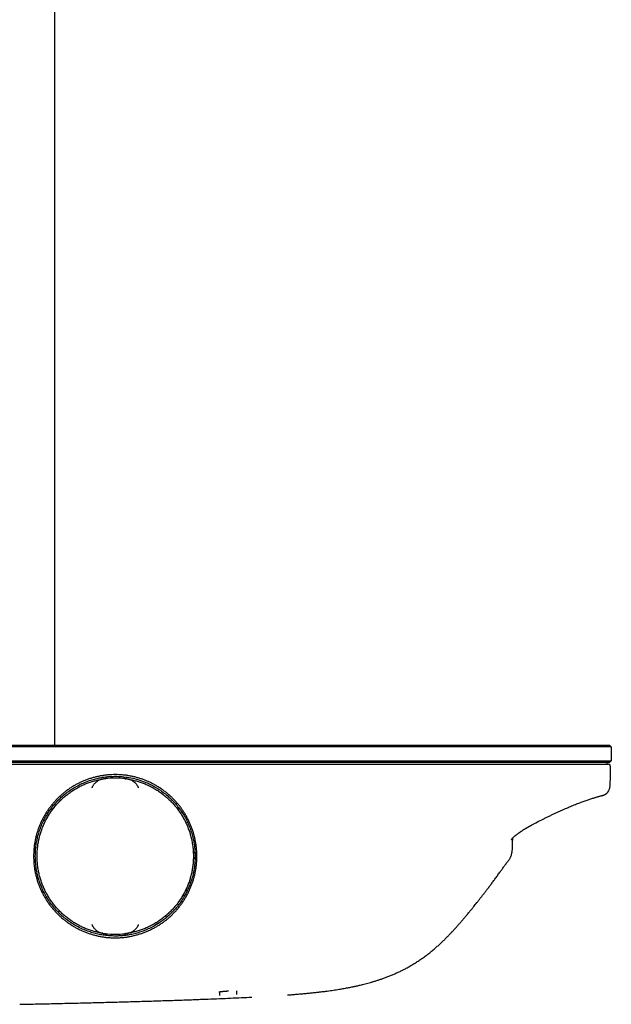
# Model space of a CAD drawing. Header units: millimetres. Extents: x 8 to 1937, y 12 to 2736.
# Tile 87 of 136: x 1136 to 1306, y 1572 to 1856. Entities that reach past the tile are written whole.
import ezdxf

# ---------------------------------------------------------------- set-up
doc = ezdxf.new("R2010")
doc.units = ezdxf.units.MM

msp = doc.modelspace()

# ---------------------------------------------------------------- linework, layer by layer
at = {"color": 7, "linetype": 'Continuous', "lineweight": 30}
for p, q in [((1145.95, 1646.79), (1145.95, 2597.88)), ((955.83, 1646.79), (1285.83, 1646.79)), ((1285.83, 1646.29), (955.83, 1646.29)), ((1285.83, 1646.79), (1305.63, 1646.79)), ((1306.13, 1646.29), (1285.83, 1646.29)), ((1305.63, 1646.79), (1306.13, 1646.29)), ((1306.13, 1646.29), (1306.13, 1642.29)), ((955.83, 1642.29), (1285.83, 1642.29)), ((1285.83, 1641.79), (955.83, 1641.79)), ((1285.83, 1642.29), (1306.13, 1642.29)), ((1305.63, 1641.79), (1285.83, 1641.79)), ((1304.83, 1641.79), (1304.83, 1641.29)), ((1306.13, 1642.29), (1305.63, 1641.79)), ((955.74, 1641.29), (1285.93, 1641.29)), ((1160.46, 1637.1), (1160.52, 1637.11)), ((1160.52, 1637.11), (1160.52, 1637.11)), ((1166.14, 1637.11), (1166.14, 1637.11)), ((1305.72, 1634.9), (1305.72, 1634.81)), ((1145.34, 1628.3), (1144.74, 1628.3)), ((1181.94, 1628.3), (1181.32, 1628.3)), ((1286.47, 1625.45), (1286.44, 1625.44)), ((1178.07, 1597.26), (1178.12, 1597.18)), ((1175.36, 1595.18), (1175.37, 1595.78)), ((1160.52, 1592.46), (1160.43, 1592.47)), ((1160.52, 1592.46), (1160.52, 1592.46)), ((1166.14, 1592.46), (1166.14, 1592.46)), ((1193.35, 1575.73), (1193.34, 1574.71)), ((1195.78, 1575.98), (1195.94, 1575.99)), ((1198.32, 1574.98), (1198.32, 1575.14))]:
    msp.add_line(p, q, dxfattribs=at)
at = {"color": 7, "linetype": 'Continuous', "lineweight": 30, "flags": 128}
for points in [[(1166.14, 1637.11), (1166.27, 1637.09), (1166.39, 1637.08)], [(1185.83, 1615.09), (1185.83, 1614.79), (1185.83, 1614.61)], [(1166.52, 1592.51), (1166.27, 1592.48), (1166.14, 1592.46)]]:
    msp.add_lwpolyline(points, dxfattribs=at)
at = {"color": 7, "linetype": 'Continuous', "lineweight": 30}
for centre, radius, start, end in [((1305.33, 1640.79), 0.5, 358.9997, 90), ((1163.33, 1614.79), 22.5, 82.8279, 97.1721), ((1303.11, 1634.86), 2.61, 283.0495, 358.8285), ((1195.83, 1606.89), 12.15, 141.5766, 145.5885), ((1195.83, 1606.89), 13.22, 136.1681, 139.2273), ((1195.83, 1606.89), 12.15, 187.0868, 191.0501), ((1195.83, 1606.89), 13.22, 193.4481, 196.4219), ((1163.33, 1614.79), 22.5, 262.8279, 277.1721)]:
    msp.add_arc(centre, radius, start, end, dxfattribs=at)
for points, knots in [([(1285.93, 1641.29), (1286.23, 1641.29), (1286.82, 1641.29), (1287.72, 1641.29), (1288.61, 1641.29), (1289.49, 1641.29), (1290.36, 1641.29), (1291.21, 1641.29), (1292.03, 1641.29), (1292.82, 1641.29), (1293.6, 1641.29), (1294.36, 1641.29), (1295.14, 1641.29), (1295.93, 1641.29), (1296.72, 1641.29), (1297.49, 1641.29), (1298.23, 1641.29), (1298.94, 1641.29), (1299.62, 1641.29), (1300.27, 1641.29), (1300.88, 1641.29), (1301.45, 1641.29), (1302, 1641.29), (1302.5, 1641.29), (1302.96, 1641.29), (1303.39, 1641.29), (1303.78, 1641.29), (1304.12, 1641.29), (1304.43, 1641.29), (1304.7, 1641.29), (1304.93, 1641.29), (1305.11, 1641.29), (1305.24, 1641.29), (1305.32, 1641.29), (1305.33, 1641.29), (1305.33, 1641.29)], [0, 0, 0, 0, 0.029473, 0.05884, 0.088127, 0.117359, 0.146558, 0.175749, 0.203285, 0.230854, 0.258472, 0.286096, 0.313711, 0.344519, 0.375313, 0.406089, 0.436845, 0.467578, 0.498285, 0.528974, 0.559659, 0.590349, 0.62105, 0.651766, 0.682499, 0.71325, 0.744022, 0.774813, 0.805625, 0.837928, 0.870259, 0.902623, 0.935026, 0.967481, 1, 1, 1, 1]), ([(1305.83, 1640.78), (1305.81, 1639.68), (1305.78, 1637.72), (1305.74, 1635.76), (1305.72, 1634.9)], [0, 0, 0, 0, 0.56, 1, 1, 1, 1]), ([(1163.33, 1591.28), (1162.99, 1591.28), (1162.3, 1591.29), (1161.26, 1591.36), (1160.23, 1591.48), (1159.21, 1591.64), (1158.2, 1591.85), (1157.21, 1592.09), (1156.23, 1592.38), (1155.28, 1592.71), (1154.32, 1593.08), (1153.38, 1593.49), (1152.46, 1593.95), (1151.56, 1594.44), (1150.67, 1594.98), (1149.82, 1595.55), (1148.99, 1596.16), (1148.2, 1596.79), (1147.43, 1597.46), (1146.7, 1598.17), (1145.99, 1598.91), (1145.3, 1599.69), (1144.66, 1600.5), (1144.05, 1601.34), (1143.48, 1602.19), (1142.95, 1603.07), (1142.46, 1603.96), (1142.02, 1604.87), (1141.61, 1605.8), (1141.23, 1606.76), (1140.9, 1607.74), (1140.62, 1608.73), (1140.37, 1609.74), (1140.17, 1610.75), (1140.02, 1611.76), (1139.91, 1612.77), (1139.85, 1613.78), (1139.83, 1614.8), (1139.85, 1615.82), (1139.92, 1616.85), (1140.03, 1617.88), (1140.19, 1618.9), (1140.39, 1619.91), (1140.64, 1620.9), (1140.92, 1621.88), (1141.25, 1622.84), (1141.62, 1623.78), (1142.03, 1624.72), (1142.49, 1625.64), (1142.98, 1626.55), (1143.52, 1627.43), (1144.1, 1628.29), (1144.7, 1629.11), (1145.34, 1629.91), (1146, 1630.67), (1146.71, 1631.4), (1147.45, 1632.11), (1148.22, 1632.79), (1149.03, 1633.43), (1149.86, 1634.04), (1150.72, 1634.62), (1151.59, 1635.15), (1152.48, 1635.64), (1153.39, 1636.08), (1154.33, 1636.5), (1155.28, 1636.87), (1156.26, 1637.2), (1157.26, 1637.49), (1158.27, 1637.73), (1159.29, 1637.94), (1160.31, 1638.09), (1161.33, 1638.2), (1162.34, 1638.27), (1163.36, 1638.29), (1164.38, 1638.27), (1165.41, 1638.2), (1166.44, 1638.08), (1167.46, 1637.92), (1168.47, 1637.72), (1169.47, 1637.47), (1170.44, 1637.19), (1171.4, 1636.86), (1172.34, 1636.49), (1173.28, 1636.08), (1174.2, 1635.63), (1175.11, 1635.13), (1175.99, 1634.59), (1176.85, 1634.01), (1177.67, 1633.41), (1178.46, 1632.77), (1179.22, 1632.1), (1179.96, 1631.4), (1180.67, 1630.66), (1181.35, 1629.89), (1181.99, 1629.08), (1182.6, 1628.25), (1183.17, 1627.39), (1183.7, 1626.51), (1184.19, 1625.62), (1184.64, 1624.71), (1185.05, 1623.78), (1185.42, 1622.82), (1185.75, 1621.85), (1186.04, 1620.86), (1186.29, 1619.85), (1186.49, 1618.84), (1186.64, 1617.83), (1186.75, 1616.82), (1186.82, 1615.81), (1186.84, 1614.78), (1186.82, 1613.75), (1186.75, 1612.72), (1186.64, 1611.69), (1186.48, 1610.67), (1186.28, 1609.66), (1186.03, 1608.67), (1185.75, 1607.7), (1185.42, 1606.74), (1185.05, 1605.78), (1184.64, 1604.84), (1184.18, 1603.92), (1183.68, 1603.01), (1183.14, 1602.13), (1182.57, 1601.27), (1181.97, 1600.45), (1181.33, 1599.66), (1180.66, 1598.9), (1179.96, 1598.16), (1179.22, 1597.46), (1178.45, 1596.78), (1177.64, 1596.14), (1176.81, 1595.53), (1175.95, 1594.96), (1175.08, 1594.43), (1174.19, 1593.95), (1173.28, 1593.5), (1172.34, 1593.09), (1171.38, 1592.71), (1170.41, 1592.38), (1169.41, 1592.09), (1168.41, 1591.84), (1167.4, 1591.63), (1166.38, 1591.47), (1165.36, 1591.36), (1164.35, 1591.29), (1163.67, 1591.28), (1163.33, 1591.28)], [0, 0, 0, 0, 0.007016, 0.014028, 0.021048, 0.028091, 0.035118, 0.041973, 0.048825, 0.055685, 0.062567, 0.069568, 0.076548, 0.083521, 0.090499, 0.097523, 0.104426, 0.111307, 0.118181, 0.12506, 0.132085, 0.13909, 0.146089, 0.153095, 0.160107, 0.166974, 0.173836, 0.180705, 0.187594, 0.194597, 0.20159, 0.208589, 0.215606, 0.222634, 0.229505, 0.236359, 0.24321, 0.250069, 0.257043, 0.26402, 0.271012, 0.278033, 0.285079, 0.291964, 0.298821, 0.305665, 0.312507, 0.31947, 0.326438, 0.333425, 0.340443, 0.347493, 0.354386, 0.361248, 0.368093, 0.374934, 0.381904, 0.388872, 0.395855, 0.402864, 0.409906, 0.416799, 0.423667, 0.430523, 0.437381, 0.444371, 0.451374, 0.458403, 0.465473, 0.472575, 0.479508, 0.486403, 0.493274, 0.500132, 0.507103, 0.514077, 0.521068, 0.528089, 0.535136, 0.542023, 0.548882, 0.555725, 0.562565, 0.569528, 0.576496, 0.583482, 0.590499, 0.597548, 0.604441, 0.611305, 0.618152, 0.624995, 0.631967, 0.638937, 0.645919, 0.652925, 0.659964, 0.666856, 0.673726, 0.680585, 0.687449, 0.694448, 0.701429, 0.708407, 0.715395, 0.72241, 0.729295, 0.736172, 0.743055, 0.749955, 0.756982, 0.763989, 0.77099, 0.777997, 0.785008, 0.791873, 0.798732, 0.805599, 0.812486, 0.819485, 0.826478, 0.833476, 0.840494, 0.847523, 0.854395, 0.86125, 0.868099, 0.874957, 0.881904, 0.888857, 0.895831, 0.90284, 0.909852, 0.916704, 0.923555, 0.930419, 0.937306, 0.944337, 0.951343, 0.958337, 0.965332, 0.972384, 0.97932, 0.986226, 0.993115, 1, 1, 1, 1]), ([(1163.33, 1591.79), (1163.46, 1591.79), (1163.72, 1591.79), (1164.11, 1591.8), (1164.52, 1591.82), (1164.93, 1591.84), (1165.35, 1591.87), (1165.77, 1591.92), (1166.21, 1591.97), (1166.99, 1592.07), (1168.12, 1592.27), (1169.58, 1592.63), (1171.04, 1593.1), (1172.48, 1593.67), (1173.96, 1594.36), (1175.44, 1595.2), (1176.82, 1596.13), (1178.1, 1597.13), (1179.28, 1598.19), (1180.42, 1599.36), (1181.5, 1600.65), (1182.51, 1602.05), (1183.44, 1603.57), (1184.27, 1605.21), (1184.98, 1606.95), (1185.56, 1608.79), (1186, 1610.72), (1186.27, 1612.73), (1186.34, 1614.34), (1186.32, 1615.52), (1186.29, 1616.24), (1186.23, 1616.96), (1186.16, 1617.67), (1186.05, 1618.37), (1185.93, 1619.07), (1185.73, 1620.07), (1185.4, 1621.35), (1184.88, 1622.89), (1184.26, 1624.37), (1183.55, 1625.79), (1182.75, 1627.15), (1181.87, 1628.44), (1180.91, 1629.65), (1179.88, 1630.78), (1178.73, 1631.9), (1177.43, 1632.99), (1175.98, 1634.02), (1174.49, 1634.93), (1172.95, 1635.71), (1171.24, 1636.41), (1169.38, 1637.01), (1167.37, 1637.46), (1165.35, 1637.73), (1163.54, 1637.81), (1161.93, 1637.76), (1160.51, 1637.63), (1159.09, 1637.41), (1157.68, 1637.1), (1156.29, 1636.7), (1154.82, 1636.17), (1153.3, 1635.51), (1151.74, 1634.68), (1150.23, 1633.72), (1148.8, 1632.64), (1147.45, 1631.45), (1146.18, 1630.15), (1145.02, 1628.75), (1143.97, 1627.24), (1143.03, 1625.65), (1142.27, 1624.07), (1141.66, 1622.53), (1141.18, 1621.04), (1140.81, 1619.52), (1140.53, 1617.96), (1140.37, 1616.39), (1140.31, 1614.73), (1140.38, 1612.99), (1140.59, 1611.2), (1140.94, 1609.42), (1141.43, 1607.68), (1142.06, 1605.99), (1142.81, 1604.34), (1143.7, 1602.77), (1144.7, 1601.26), (1145.82, 1599.84), (1147.03, 1598.54), (1148.31, 1597.34), (1149.68, 1596.25), (1151.13, 1595.26), (1152.68, 1594.38), (1154.21, 1593.65), (1155.72, 1593.07), (1157.17, 1592.61), (1158.67, 1592.25), (1160.2, 1591.98), (1161.76, 1591.82), (1162.81, 1591.8), (1163.33, 1591.79)], [0, 0, 0, 0, 0.002664, 0.005393, 0.008183, 0.011034, 0.013946, 0.016919, 0.019953, 0.023047, 0.033168, 0.043889, 0.054158, 0.064923, 0.076184, 0.087943, 0.100197, 0.11079, 0.121727, 0.133009, 0.144637, 0.156608, 0.168925, 0.181587, 0.194593, 0.207945, 0.221641, 0.235681, 0.250067, 0.25508, 0.26007, 0.26504, 0.26999, 0.274921, 0.279831, 0.284721, 0.296053, 0.307275, 0.31839, 0.329396, 0.340293, 0.351082, 0.361762, 0.372334, 0.382797, 0.395209, 0.407464, 0.419564, 0.431507, 0.443294, 0.457806, 0.472074, 0.486099, 0.499879, 0.509699, 0.519572, 0.529497, 0.539474, 0.549502, 0.559583, 0.571748, 0.583988, 0.596302, 0.608692, 0.621156, 0.633696, 0.64631, 0.659, 0.671764, 0.684604, 0.695361, 0.706171, 0.717033, 0.727947, 0.738913, 0.749931, 0.76243, 0.77493, 0.787429, 0.799928, 0.812427, 0.824926, 0.837426, 0.849925, 0.862424, 0.874923, 0.88685, 0.898905, 0.911089, 0.923402, 0.935845, 0.946313, 0.956871, 0.967519, 0.978256, 0.989083, 1, 1, 1, 1]), ([(1159.75, 1592.58), (1159.61, 1592.6), (1159.07, 1592.68), (1158.15, 1592.88), (1156.98, 1593.19), (1155.84, 1593.56), (1154.7, 1594), (1153.56, 1594.5), (1152.44, 1595.08), (1151.36, 1595.73), (1150.31, 1596.43), (1149.3, 1597.19), (1148.33, 1598), (1147.41, 1598.87), (1146.55, 1599.79), (1145.73, 1600.75), (1144.97, 1601.76), (1144.27, 1602.81), (1143.63, 1603.9), (1143.05, 1605.02), (1142.53, 1606.17), (1142.08, 1607.35), (1141.7, 1608.55), (1141.38, 1609.78), (1141.14, 1611.02), (1140.96, 1612.27), (1140.86, 1613.52), (1140.82, 1614.79), (1140.86, 1616.05), (1140.96, 1617.31), (1141.14, 1618.56), (1141.38, 1619.8), (1141.7, 1621.02), (1142.08, 1622.22), (1142.53, 1623.4), (1143.05, 1624.55), (1143.63, 1625.68), (1144.27, 1626.76), (1144.97, 1627.81), (1145.73, 1628.82), (1146.55, 1629.79), (1147.41, 1630.71), (1148.33, 1631.57), (1149.3, 1632.39), (1150.31, 1633.15), (1151.36, 1633.85), (1152.44, 1634.49), (1153.56, 1635.07), (1154.7, 1635.58), (1155.84, 1636.01), (1156.98, 1636.38), (1158.15, 1636.69), (1159.14, 1636.91), (1159.75, 1636.99), (1159.96, 1637.03)], [0, 0, 0, 0, 0.006782, 0.025652, 0.044523, 0.063393, 0.082263, 0.102077, 0.12189, 0.141703, 0.161516, 0.181329, 0.201143, 0.220956, 0.240769, 0.260582, 0.280395, 0.300209, 0.320022, 0.339835, 0.359648, 0.379461, 0.399275, 0.419088, 0.438901, 0.458714, 0.478527, 0.498341, 0.518154, 0.537967, 0.55778, 0.577593, 0.597406, 0.61722, 0.637033, 0.656846, 0.676659, 0.696472, 0.716286, 0.736099, 0.755912, 0.775725, 0.795538, 0.815352, 0.835165, 0.854978, 0.874791, 0.894604, 0.914418, 0.933288, 0.952158, 0.971029, 0.989899, 1, 1, 1, 1]), ([(1160.51, 1637.11), (1160.49, 1637.11), (1160.45, 1637.1), (1160.37, 1637.09), (1160.26, 1637.08), (1160.07, 1637.05), (1159.81, 1637), (1159.47, 1636.92), (1159.11, 1636.81), (1158.72, 1636.65), (1158.35, 1636.46), (1158.03, 1636.25), (1157.76, 1636.04), (1157.53, 1635.84), (1157.31, 1635.61), (1157.11, 1635.37), (1156.94, 1635.12), (1156.79, 1634.88), (1156.68, 1634.65), (1156.62, 1634.51), (1156.59, 1634.46)], [0, 0, 0, 0, 0.010735, 0.022948, 0.042064, 0.073359, 0.13666, 0.200033, 0.288754, 0.377744, 0.466691, 0.555352, 0.618791, 0.682436, 0.745967, 0.80925, 0.862791, 0.916459, 0.969929, 1, 1, 1, 1]), ([(1170.07, 1634.46), (1170.03, 1634.54), (1169.96, 1634.71), (1169.83, 1634.94), (1169.7, 1635.16), (1169.54, 1635.38), (1169.36, 1635.61), (1169.14, 1635.84), (1168.91, 1636.04), (1168.63, 1636.25), (1168.31, 1636.46), (1167.94, 1636.65), (1167.56, 1636.81), (1167.19, 1636.92), (1166.86, 1637), (1166.6, 1637.05), (1166.4, 1637.08), (1166.31, 1637.09), (1166.25, 1637.1), (1166.21, 1637.1), (1166.17, 1637.11), (1166.16, 1637.11)], [0, 0, 0, 0, 0.048998, 0.098167, 0.147221, 0.190759, 0.254043, 0.317575, 0.381221, 0.44466, 0.533323, 0.62227, 0.711262, 0.799984, 0.863357, 0.926659, 0.957951, 0.977068, 0.97935, 0.989284, 1, 1, 1, 1]), ([(1166.7, 1637.03), (1166.91, 1636.99), (1167.52, 1636.91), (1168.52, 1636.69), (1169.68, 1636.38), (1170.82, 1636.01), (1171.97, 1635.58), (1173.1, 1635.07), (1174.22, 1634.49), (1175.31, 1633.85), (1176.36, 1633.15), (1177.37, 1632.39), (1178.33, 1631.57), (1179.25, 1630.71), (1180.12, 1629.79), (1180.93, 1628.82), (1181.69, 1627.81), (1182.39, 1626.76), (1183.04, 1625.68), (1183.61, 1624.55), (1184.13, 1623.4), (1184.58, 1622.22), (1184.96, 1621.02), (1185.28, 1619.8), (1185.53, 1618.56), (1185.7, 1617.31), (1185.81, 1616.05), (1185.84, 1614.79), (1185.81, 1613.52), (1185.7, 1612.27), (1185.53, 1611.02), (1185.28, 1609.78), (1184.96, 1608.55), (1184.58, 1607.35), (1184.13, 1606.17), (1183.61, 1605.02), (1183.04, 1603.9), (1182.39, 1602.81), (1181.69, 1601.76), (1180.93, 1600.75), (1180.12, 1599.79), (1179.25, 1598.87), (1178.33, 1598), (1177.37, 1597.19), (1176.36, 1596.43), (1175.31, 1595.73), (1174.22, 1595.08), (1173.1, 1594.5), (1171.97, 1594), (1170.82, 1593.56), (1169.68, 1593.19), (1168.52, 1592.88), (1167.59, 1592.68), (1167.05, 1592.6), (1166.91, 1592.58)], [0, 0, 0, 0, 0.010101, 0.028971, 0.047842, 0.066712, 0.085582, 0.105396, 0.125209, 0.145022, 0.164835, 0.184648, 0.204462, 0.224275, 0.244088, 0.263901, 0.283714, 0.303528, 0.323341, 0.343154, 0.362967, 0.38278, 0.402594, 0.422407, 0.44222, 0.462033, 0.481846, 0.501659, 0.521473, 0.541286, 0.561099, 0.580912, 0.600725, 0.620539, 0.640352, 0.660165, 0.679978, 0.699791, 0.719605, 0.739418, 0.759231, 0.779044, 0.798857, 0.818671, 0.838484, 0.858297, 0.87811, 0.897923, 0.917737, 0.936607, 0.955477, 0.974348, 0.993218, 1, 1, 1, 1]), ([(1286.47, 1625.45), (1286.77, 1625.6), (1287.36, 1625.9), (1288.24, 1626.33), (1289.12, 1626.76), (1289.99, 1627.17), (1290.86, 1627.57), (1291.72, 1627.97), (1292.54, 1628.33), (1293.31, 1628.66), (1294.03, 1628.97), (1294.74, 1629.26), (1295.44, 1629.55), (1296.12, 1629.82), (1296.78, 1630.07), (1297.42, 1630.31), (1298.04, 1630.54), (1298.63, 1630.75), (1299.2, 1630.95), (1299.74, 1631.14), (1300.25, 1631.3), (1300.74, 1631.46), (1301.19, 1631.6), (1301.61, 1631.73), (1302.01, 1631.85), (1302.38, 1631.95), (1302.73, 1632.05), (1303.03, 1632.14), (1303.23, 1632.19), (1303.37, 1632.23), (1303.46, 1632.25), (1303.54, 1632.27), (1303.61, 1632.29), (1303.68, 1632.31), (1303.75, 1632.33), (1303.8, 1632.35), (1303.84, 1632.36), (1303.87, 1632.37), (1303.91, 1632.38), (1303.94, 1632.39), (1303.97, 1632.4), (1304.01, 1632.41), (1304.05, 1632.43), (1304.11, 1632.46), (1304.19, 1632.49), (1304.28, 1632.53), (1304.35, 1632.57), (1304.39, 1632.59), (1304.4, 1632.6)], [0, 0, 0, 0, 0.03463, 0.069031, 0.103288, 0.137542, 0.171827, 0.206097, 0.240314, 0.270181, 0.29996, 0.329731, 0.359571, 0.389436, 0.419285, 0.44908, 0.478787, 0.50839, 0.538034, 0.567744, 0.597488, 0.62723, 0.656938, 0.686579, 0.716179, 0.749497, 0.783019, 0.816755, 0.850707, 0.865955, 0.881079, 0.895978, 0.910569, 0.924776, 0.93836, 0.950877, 0.958361, 0.965036, 0.970768, 0.975453, 0.979178, 0.9821, 0.985339, 0.987728, 0.991456, 0.995109, 0.998755, 1, 1, 1, 1]), ([(1283.22, 1623.77), (1283.77, 1624.06), (1284.86, 1624.65), (1285.97, 1625.21), (1286.52, 1625.49)], [0, 0, 0, 0, 0.496553, 1, 1, 1, 1]), ([(1277.34, 1619.6), (1277.34, 1619.6), (1277.34, 1619.6), (1277.35, 1619.6), (1277.35, 1619.61), (1277.36, 1619.62), (1277.37, 1619.64), (1277.39, 1619.66), (1277.41, 1619.68), (1277.44, 1619.72), (1277.47, 1619.76), (1277.5, 1619.79), (1277.54, 1619.84), (1277.6, 1619.89), (1277.66, 1619.97), (1277.74, 1620.04), (1277.81, 1620.11), (1277.89, 1620.19), (1278.01, 1620.3), (1278.16, 1620.43), (1278.36, 1620.6), (1278.56, 1620.77), (1278.74, 1620.91), (1278.89, 1621.03), (1279.01, 1621.12), (1279.14, 1621.22), (1279.28, 1621.32), (1279.4, 1621.41), (1279.51, 1621.49), (1279.6, 1621.55), (1279.67, 1621.6), (1279.76, 1621.66), (1279.87, 1621.74), (1280.02, 1621.84), (1280.21, 1621.97), (1280.43, 1622.11), (1280.67, 1622.27), (1280.94, 1622.44), (1281.24, 1622.62), (1281.5, 1622.78), (1281.7, 1622.9), (1281.83, 1622.98), (1281.98, 1623.06), (1282.12, 1623.15), (1282.27, 1623.23), (1282.4, 1623.3), (1282.51, 1623.36), (1282.61, 1623.42), (1282.71, 1623.48), (1282.82, 1623.54), (1282.93, 1623.6), (1283.07, 1623.67), (1283.17, 1623.73), (1283.23, 1623.76)], [0, 0, 0, 0, 0.00214, 0.015175, 0.026333, 0.037898, 0.049669, 0.060695, 0.072197, 0.087183, 0.10359, 0.117919, 0.130093, 0.149758, 0.171712, 0.193691, 0.212604, 0.230991, 0.252495, 0.293029, 0.331245, 0.367963, 0.405104, 0.424901, 0.445135, 0.465807, 0.486918, 0.506976, 0.52366, 0.536424, 0.546112, 0.556533, 0.571769, 0.592875, 0.619217, 0.650758, 0.681708, 0.716366, 0.754688, 0.796621, 0.81319, 0.83025, 0.847796, 0.865825, 0.884326, 0.900636, 0.912681, 0.924731, 0.939225, 0.950032, 0.963297, 0.979707, 1, 1, 1, 1]), ([(1277.65, 1619.95), (1277.65, 1619.91), (1277.65, 1619.77), (1277.65, 1619.52), (1277.64, 1619.2), (1277.64, 1618.9), (1277.64, 1618.61), (1277.64, 1618.33), (1277.63, 1618.07), (1277.63, 1617.82), (1277.63, 1617.58), (1277.63, 1617.36), (1277.63, 1617.15), (1277.62, 1616.95), (1277.62, 1616.77), (1277.62, 1616.65), (1277.62, 1616.6)], [0, 0, 0, 0, 0.035563, 0.142837, 0.244589, 0.340822, 0.431535, 0.516731, 0.596411, 0.670578, 0.739233, 0.80238, 0.860023, 0.912169, 0.958824, 1, 1, 1, 1]), ([(1276.48, 1613.45), (1276.56, 1613.55), (1276.7, 1613.74), (1276.89, 1614.04), (1277.05, 1614.32), (1277.19, 1614.62), (1277.31, 1614.92), (1277.41, 1615.23), (1277.48, 1615.5), (1277.53, 1615.74), (1277.56, 1615.94), (1277.58, 1616.1), (1277.59, 1616.23), (1277.61, 1616.35), (1277.62, 1616.46), (1277.62, 1616.53), (1277.62, 1616.57)], [0, 0, 0, 0, 0.109506, 0.211824, 0.307136, 0.395576, 0.502953, 0.598059, 0.680703, 0.751047, 0.809329, 0.857534, 0.892556, 0.927672, 0.963345, 1, 1, 1, 1]), ([(1256.45, 1589.2), (1256.72, 1589.44), (1257.24, 1589.92), (1257.99, 1590.64), (1258.7, 1591.36), (1259.39, 1592.05), (1260.04, 1592.74), (1260.69, 1593.44), (1261.35, 1594.17), (1262.01, 1594.91), (1262.63, 1595.62), (1263.23, 1596.3), (1263.78, 1596.96), (1264.31, 1597.58), (1264.81, 1598.18), (1265.24, 1598.7), (1265.62, 1599.16), (1265.95, 1599.57), (1266.26, 1599.95), (1266.61, 1600.38), (1267, 1600.87), (1267.46, 1601.44), (1267.94, 1602.05), (1268.44, 1602.69), (1268.97, 1603.37), (1269.53, 1604.09), (1270.1, 1604.84), (1270.7, 1605.62), (1271.33, 1606.45), (1271.98, 1607.32), (1272.65, 1608.23), (1273.34, 1609.18), (1274, 1610.1), (1274.63, 1610.97), (1275.22, 1611.8), (1275.83, 1612.63), (1276.26, 1613.18), (1276.48, 1613.45)], [0, 0, 0, 0, 0.034132, 0.067204, 0.099233, 0.130234, 0.160215, 0.189182, 0.222022, 0.253456, 0.2835, 0.312171, 0.339472, 0.365407, 0.389979, 0.413189, 0.430472, 0.446917, 0.462524, 0.478048, 0.499516, 0.522513, 0.547027, 0.573059, 0.600607, 0.62914, 0.65914, 0.690611, 0.72356, 0.757997, 0.793921, 0.831307, 0.870108, 0.901537, 0.933724, 0.966586, 1, 1, 1, 1]), ([(1177.81, 1597.57), (1177.81, 1597.57), (1177.85, 1597.55), (1177.92, 1597.48), (1178, 1597.38), (1178.05, 1597.3), (1178.07, 1597.26)], [0, 0, 0, 0, 0.007738, 0.338492, 0.669246, 1, 1, 1, 1]), ([(1156.59, 1595.11), (1156.63, 1595.03), (1156.71, 1594.87), (1156.83, 1594.63), (1156.97, 1594.42), (1157.12, 1594.19), (1157.31, 1593.97), (1157.53, 1593.74), (1157.76, 1593.53), (1158.03, 1593.32), (1158.35, 1593.11), (1158.72, 1592.92), (1159.11, 1592.77), (1159.47, 1592.65), (1159.81, 1592.57), (1160.07, 1592.53), (1160.26, 1592.5), (1160.36, 1592.48), (1160.41, 1592.48), (1160.45, 1592.47), (1160.49, 1592.47), (1160.51, 1592.46)], [0, 0, 0, 0, 0.048998, 0.098167, 0.147221, 0.190759, 0.254043, 0.317575, 0.381221, 0.44466, 0.533323, 0.62227, 0.711262, 0.799984, 0.863357, 0.926659, 0.957953, 0.97707, 0.979352, 0.989285, 1, 1, 1, 1]), ([(1166.16, 1592.46), (1166.17, 1592.47), (1166.22, 1592.47), (1166.29, 1592.48), (1166.4, 1592.5), (1166.6, 1592.53), (1166.86, 1592.57), (1167.19, 1592.65), (1167.56, 1592.77), (1167.94, 1592.92), (1168.31, 1593.11), (1168.63, 1593.32), (1168.91, 1593.53), (1169.14, 1593.74), (1169.36, 1593.97), (1169.55, 1594.21), (1169.72, 1594.45), (1169.87, 1594.7), (1169.99, 1594.92), (1170.05, 1595.06), (1170.07, 1595.11)], [0, 0, 0, 0, 0.010735, 0.022949, 0.042065, 0.073359, 0.13666, 0.200033, 0.288754, 0.377744, 0.466691, 0.555352, 0.618791, 0.682436, 0.745967, 0.80925, 0.862791, 0.916459, 0.969929, 1, 1, 1, 1]), ([(1212.88, 1574.83), (1213.36, 1574.86), (1214.29, 1574.93), (1215.68, 1575.05), (1217.01, 1575.16), (1218.3, 1575.28), (1219.54, 1575.4), (1220.74, 1575.53), (1221.85, 1575.65), (1222.9, 1575.78), (1223.87, 1575.9), (1224.8, 1576.02), (1225.7, 1576.15), (1226.55, 1576.27), (1227.36, 1576.4), (1228.14, 1576.53), (1228.88, 1576.65), (1229.58, 1576.78), (1230.23, 1576.9), (1230.85, 1577.02), (1231.42, 1577.13), (1231.95, 1577.24), (1232.43, 1577.34), (1232.9, 1577.45), (1233.38, 1577.56), (1233.94, 1577.69), (1234.57, 1577.84), (1235.28, 1578.02), (1236.05, 1578.22), (1236.86, 1578.45), (1237.71, 1578.7), (1238.59, 1578.97), (1239.49, 1579.26), (1240.41, 1579.58), (1241.37, 1579.93), (1242.36, 1580.32), (1243.35, 1580.73), (1244.34, 1581.17), (1245.33, 1581.63), (1246.34, 1582.13), (1247.37, 1582.68), (1248.42, 1583.27), (1249.49, 1583.91), (1250.54, 1584.59), (1251.57, 1585.29), (1252.59, 1586.02), (1253.61, 1586.79), (1254.63, 1587.61), (1255.58, 1588.42), (1256.18, 1588.96), (1256.45, 1589.2)], [0, 0, 0, 0, 0.030595, 0.060198, 0.08881, 0.11643, 0.143058, 0.168696, 0.193345, 0.215072, 0.235971, 0.256043, 0.275295, 0.293727, 0.311336, 0.328119, 0.344073, 0.359196, 0.373488, 0.386946, 0.399571, 0.410709, 0.421104, 0.431035, 0.441602, 0.45292, 0.46756, 0.483294, 0.500125, 0.518039, 0.537015, 0.557053, 0.576919, 0.597734, 0.6195, 0.642224, 0.665913, 0.688297, 0.711499, 0.735532, 0.760413, 0.786162, 0.812781, 0.840265, 0.866207, 0.892853, 0.920186, 0.948183, 0.976816, 1, 1, 1, 1]), ([(1135.83, 1572.14), (1136.56, 1572.15), (1138.03, 1572.18), (1140.29, 1572.23), (1142.63, 1572.28), (1145.05, 1572.33), (1147.53, 1572.39), (1150.07, 1572.45), (1152.67, 1572.51), (1155.83, 1572.59), (1159.57, 1572.68), (1163.89, 1572.8), (1168.26, 1572.92), (1172.65, 1573.05), (1177.05, 1573.19), (1181.43, 1573.33), (1185.76, 1573.49), (1189.72, 1573.64), (1193.3, 1573.78), (1196.51, 1573.92), (1199.63, 1574.06), (1201.68, 1574.16), (1202.69, 1574.21)], [0, 0, 0, 0, 0.032494, 0.066297, 0.10131, 0.137437, 0.174581, 0.212645, 0.251531, 0.291142, 0.354621, 0.419274, 0.484725, 0.550598, 0.616517, 0.682104, 0.746979, 0.810762, 0.859867, 0.907891, 0.95466, 1, 1, 1, 1]), ([(1193.17, 1575.7), (1193.17, 1575.7), (1193.17, 1575.69), (1193.19, 1575.7), (1193.25, 1575.72), (1193.33, 1575.73), (1193.45, 1575.76), (1193.58, 1575.78), (1193.74, 1575.8), (1193.89, 1575.83), (1194.08, 1575.85), (1194.29, 1575.87), (1194.53, 1575.89), (1194.8, 1575.92), (1195.1, 1575.94), (1195.43, 1575.96), (1195.66, 1575.98), (1195.78, 1575.98)], [0, 0, 0, 0, 0.020984, 0.067626, 0.114424, 0.168301, 0.233235, 0.30919, 0.365948, 0.427595, 0.494161, 0.565707, 0.64229, 0.723952, 0.810733, 0.902697, 1, 1, 1, 1]), ([(1198.32, 1575.14), (1198.32, 1575.36), (1198.32, 1575.64), (1198.31, 1575.94), (1198.31, 1576)], [0, 0, 0, 0, 0.793945, 1, 1, 1, 1])]:
    msp.add_open_spline(points, degree=3, knots=knots, dxfattribs=at)

doc.saveas('drawing.dxf')
